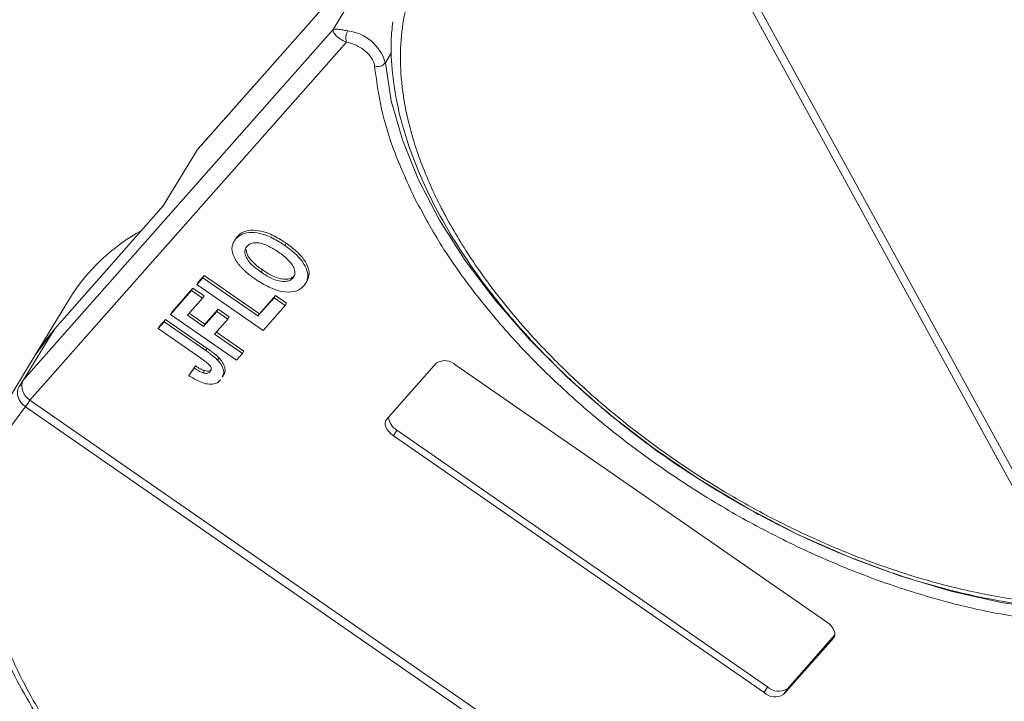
# Model space of a CAD drawing. Header units: millimetres. Extents: x -797 to 677, y 79 to 1112.
# Tile 44 of 75: x -20 to 34, y 957 to 994. Entities that reach past the tile are written whole.
import ezdxf

# ---------------------------------------------------------------- set-up
doc = ezdxf.new("R2010")
doc.units = ezdxf.units.MM

msp = doc.modelspace()

# ---------------------------------------------------------------- linework, layer by layer
at = {"color": 7, "linetype": 'Continuous', "lineweight": 15}
for p, q in [((-9.908, 986.578), (6.943, 1005.652)), ((6.974, 1005.694), (-9.877, 986.62)), ((15.956, 1002.957), (38.372, 961.985)), ((37.99, 961.776), (15.574, 1002.748)), ((-0.849, 995.877), (-2.529, 993.115)), ((-2.529, 993.115), (-19.38, 974.041)), ((-19.033, 972.928), (-1.802, 992.432)), ((0.316, 991.307), (0.66, 991.874)), ((-9.97, 986.494), (-11.81, 983.47)), ((-11.775, 983.509), (-9.908, 986.578)), ((-9.97, 986.494), (-9.908, 986.578)), ((-9.908, 986.578), (-9.877, 986.62)), ((-17.7, 976.803), (-11.775, 983.509)), ((-7.935, 981.556), (-7.943, 981.544)), ((-7.868, 981.666), (-7.897, 981.619)), ((-7.741, 981.847), (-7.816, 981.725)), ((-5.08, 981.478), (-5.155, 981.355)), ((-6.447, 979.905), (-6.373, 980.028)), ((-9.947, 979.229), (-9.62, 979.599)), ((-9.872, 979.352), (-9.947, 979.229)), ((-9.872, 979.352), (-9.545, 979.722)), ((-9.545, 979.722), (-9.62, 979.599)), ((-9.62, 979.599), (-6.617, 977.517)), ((-9.545, 979.722), (-6.542, 977.64)), ((-4.642, 979.706), (-4.717, 979.584)), ((-3.957, 979.421), (-3.882, 979.544)), ((-11.385, 977.601), (-10.23, 978.908)), ((-11.31, 977.724), (-10.155, 979.031)), ((-10.155, 979.031), (-10.23, 978.908)), ((-10.23, 978.908), (-9.629, 978.492)), ((-10.155, 979.031), (-9.555, 978.615)), ((-6.343, 976.731), (-9.947, 979.229)), ((-16.874, 978.46), (-18.742, 975.391)), ((-9.629, 978.492), (-10.457, 977.555)), ((-9.555, 978.615), (-9.629, 978.492)), ((-6.617, 977.517), (-5.745, 978.504)), ((-6.542, 977.64), (-5.671, 978.626)), ((-5.671, 978.626), (-5.745, 978.504)), ((-5.745, 978.504), (-5.145, 978.087)), ((-5.671, 978.626), (-5.07, 978.21)), ((-9.58, 976.946), (-8.861, 977.76)), ((-9.505, 977.069), (-8.786, 977.883)), ((-8.786, 977.883), (-8.861, 977.76)), ((-8.861, 977.76), (-8.26, 977.344)), ((-8.786, 977.883), (-8.185, 977.466)), ((-5.145, 978.087), (-6.343, 976.731)), ((-5.145, 978.087), (-5.07, 978.21)), ((-12.06, 976.836), (-11.733, 977.206)), ((-11.986, 976.959), (-11.659, 977.329)), ((-11.659, 977.329), (-11.733, 977.206)), ((-11.733, 977.206), (-9.462, 975.631)), ((-11.659, 977.329), (-9.387, 975.754)), ((-11.31, 977.724), (-11.385, 977.601)), ((-7.782, 975.103), (-11.385, 977.601)), ((-10.457, 977.555), (-9.58, 976.946)), ((-10.362, 977.663), (-9.505, 977.069)), ((-8.26, 977.344), (-8.979, 976.53)), ((-8.185, 977.466), (-8.26, 977.344)), ((-6.542, 977.64), (-6.617, 977.517)), ((-19.38, 974.041), (-17.7, 976.803)), ((-18.742, 975.391), (-17.7, 976.803)), ((-11.986, 976.959), (-12.06, 976.836)), ((-9.728, 975.219), (-12.06, 976.836)), ((-9.505, 977.069), (-9.58, 976.946)), ((-8.979, 976.53), (-7.455, 975.473)), ((-8.883, 976.638), (-7.38, 975.596)), ((-9.387, 975.754), (-9.462, 975.631)), ((-7.455, 975.473), (-7.38, 975.596)), ((-18.742, 975.391), (-20.553, 972.414)), ((-8.739, 975.237), (-8.814, 975.115)), ((-7.455, 975.473), (-7.782, 975.103)), ((-10.094, 974.678), (-10.375, 974.276)), ((-10.3, 974.398), (-10.019, 974.8)), ((-10.019, 974.8), (-10.094, 974.678)), ((-9.527, 974.54), (-9.601, 974.417)), ((0.377, 971.88), (3.097, 974.959)), ((4.157, 974.844), (24.336, 960.855)), ((-19.59, 973.736), (-19.38, 974.041)), ((-10.3, 974.398), (-10.375, 974.276)), ((-8.545, 974.184), (-8.471, 974.306)), ((-19.032, 972.927), (27.809, 940.455)), ((-19.281, 972.577), (-19.284, 972.579)), ((27.559, 940.105), (-19.281, 972.577)), ((0.945, 971.303), (0.758, 970.996)), ((0.945, 971.303), (21.123, 957.314)), ((20.936, 957.007), (0.758, 970.996)), ((22.184, 957.199), (24.791, 960.151)), ((24.771, 960.06), (24.717, 959.971)), ((24.717, 959.971), (21.997, 956.892)), ((21.123, 957.314), (20.936, 957.007)), ((22.184, 957.199), (21.997, 956.892))]:
    msp.add_line(p, q, dxfattribs=at)
at = {"color": 7, "linetype": 'Continuous', "lineweight": 15, "flags": 128}
for points in [[(36.504, 961.516), (33.838, 961.912), (31.104, 962.528), (28.331, 963.358), (25.546, 964.393), (22.781, 965.622), (20.065, 967.033), (17.425, 968.61), (14.89, 970.336), (12.486, 972.194), (10.24, 974.164), (8.175, 976.225), (6.312, 978.355), (4.671, 980.531), (3.27, 982.732), (2.123, 984.933), (1.243, 987.111), (0.638, 989.243), (0.316, 991.307)], [(-18.742, 975.391), (-18.28, 976.082), (-17.7, 976.803)], [(0.758, 970.996), (0.624, 971.101), (0.508, 971.217), (0.415, 971.338), (0.348, 971.462), (0.31, 971.582), (0.302, 971.695), (0.325, 971.796), (0.377, 971.88)], [(24.336, 960.855), (24.47, 960.75), (24.586, 960.635), (24.679, 960.513), (24.746, 960.389), (24.784, 960.269), (24.792, 960.156), (24.769, 960.055), (24.717, 959.971)]]:
    msp.add_lwpolyline(points, dxfattribs=at)
at = {"color": 7, "linetype": 'Continuous', "lineweight": 15}
for centre, radius, start, end in [((-1.039, 992.654), 0.794, 150.2121, 196.251), ((-2.023, 990.633), 2.434, 16.0927, 83.058), ((-0.101, 991.617), 0.519, 251.1487, 323.3562), ((-7.806, 972.822), 10.678, 118.8028, 148.1304), ((3.552, 974.205), 0.88, 46.5281, 121.1139), ((-19.621, 973.48), 0.258, 54.61, 83.1615), ((-21.564, 974.48), 2.969, 320.1892, 328.4863), ((-21.518, 974.439), 2.91, 320.2234, 328.6895), ((1.382, 972.085), 0.896, 185.0002, 240.8046), ((21.542, 957.646), 0.88, 226.5281, 301.1139), ((21.729, 957.953), 0.88, 226.5281, 301.1139)]:
    msp.add_arc(centre, radius, start, end, dxfattribs=at)
for points, knots in [([(37.99, 961.776), (37.026, 961.835), (35.069, 961.956), (31.923, 962.535), (28.89, 963.355), (26.046, 964.358), (23.438, 965.462), (20.847, 966.747), (17.46, 968.687), (14.263, 970.917), (11.37, 973.349), (9.193, 975.424), (7.089, 977.748), (5.177, 980.28), (3.631, 982.793), (2.432, 985.298), (1.586, 987.806), (1.168, 990.092), (1.103, 992.117), (1.306, 993.882), (1.774, 995.541), (2.756, 997.579), (4.249, 999.304), (6.188, 1000.655), (7.993, 1001.552), (10.194, 1002.251), (12.779, 1002.699), (14.652, 1002.732), (15.574, 1002.748)], [0, 0, 0, 0, 0.038862, 0.078912, 0.1200677, 0.1522272, 0.1843815, 0.2172151, 0.2500433, 0.3156185, 0.347778, 0.3799323, 0.4210926, 0.4611415, 0.5, 0.5388632, 0.578912, 0.6200677, 0.6522272, 0.6843815, 0.7172151, 0.7500433, 0.8156185, 0.847778, 0.8799323, 0.9210926, 0.9611404, 1, 1, 1, 1]), ([(0.724, 993.533), (0.686, 993.196), (0.587, 992.292), (0.677, 990.74), (0.968, 988.901), (1.486, 987.018), (2.213, 985.111), (3.143, 983.194), (4.264, 981.284), (5.564, 979.397), (7.025, 977.551), (8.625, 975.769), (10.325, 974.081), (12.066, 972.529), (13.668, 971.234), (15.152, 970.129), (16.653, 969.082), (17.756, 968.393), (18.366, 968.011)], [0, 0, 0, 0, 0.04157, 0.111425, 0.181343, 0.251234, 0.321027, 0.390661, 0.460062, 0.529153, 0.597797, 0.665722, 0.732344, 0.796145, 0.855223, 0.897404, 0.943271, 1, 1, 1, 1]), ([(-1.802, 992.432), (-1.916, 992.484), (-2.159, 992.594), (-2.396, 992.803), (-2.53, 992.992), (-2.53, 993.074), (-2.529, 993.115)], [0, 0, 0, 0, 0.23435, 0.498195, 0.748869, 1, 1, 1, 1]), ([(-2.529, 993.115), (-2.459, 993.132), (-2.35, 993.158), (-2.037, 993.101), (-1.825, 993.065), (-1.729, 993.049)], [0, 0, 0, 0, 0.4984129, 0.772928, 1, 1, 1, 1]), ([(-0.269, 991.126), (-0.283, 991.204), (-0.313, 991.363), (-0.462, 991.62), (-0.675, 991.869), (-0.861, 992.01), (-0.951, 992.079)], [0, 0, 0, 0, 0.2455128, 0.5, 0.7544872, 1, 1, 1, 1]), ([(1.949, 983.864), (1.557, 984.708), (0.782, 986.375), (0.04, 988.816), (-0.166, 990.356), (-0.269, 991.126)], [0, 0, 0, 0, 0.3386059, 0.6692921, 1, 1, 1, 1]), ([(36.452, 960.896), (35.456, 961.03), (33.465, 961.296), (30.338, 962.055), (27.146, 963.073), (23.918, 964.374), (20.737, 965.923), (17.674, 967.682), (14.769, 969.619), (12.049, 971.708), (9.524, 973.937), (7.21, 976.296), (5.146, 978.761), (3.338, 981.304), (2.412, 983.011), (1.949, 983.864)], [0, 0, 0, 0, 0.07578, 0.151564, 0.229159, 0.30729, 0.385421, 0.463015, 0.538792, 0.614579, 0.690356, 0.766144, 0.843738, 0.921869, 1, 1, 1, 1]), ([(-7.816, 981.725), (-7.768, 981.774), (-7.62, 981.922), (-7.258, 982.077), (-6.697, 982.071), (-6.041, 981.883), (-5.528, 981.608), (-5.227, 981.404), (-5.155, 981.355)], [0, 0, 0, 0, 0.101398, 0.306996, 0.506144, 0.685262, 0.924557, 1, 1, 1, 1]), ([(-7.741, 981.847), (-7.693, 981.896), (-7.546, 982.045), (-7.183, 982.2), (-6.622, 982.194), (-5.967, 982.005), (-5.453, 981.731), (-5.152, 981.527), (-5.08, 981.478)], [0, 0, 0, 0, 0.101398, 0.306996, 0.506144, 0.685262, 0.924557, 1, 1, 1, 1]), ([(-8.033, 981.221), (-8.03, 981.257), (-8.023, 981.33), (-7.996, 981.425), (-7.962, 981.51), (-7.92, 981.586), (-7.873, 981.658), (-7.835, 981.702), (-7.816, 981.725)], [0, 0, 0, 0, 0.185429, 0.37219, 0.527708, 0.683877, 0.841678, 1, 1, 1, 1]), ([(-7.867, 981.666), (-7.86, 981.68), (-7.839, 981.72), (-7.798, 981.781), (-7.76, 981.825), (-7.741, 981.847)], [0, 0, 0, 0, 0.214634, 0.60667, 1, 1, 1, 1]), ([(-7.212, 981.313), (-7.16, 981.36), (-7.056, 981.456), (-6.804, 981.519), (-6.491, 981.495), (-6.077, 981.356), (-5.746, 981.166), (-5.539, 981.025), (-5.499, 980.997)], [0, 0, 0, 0, 0.160292, 0.321922, 0.490761, 0.657569, 0.933883, 1, 1, 1, 1]), ([(-7.591, 980.24), (-7.657, 980.323), (-7.789, 980.489), (-7.962, 980.806), (-8.036, 981.056), (-8.033, 981.203), (-8.033, 981.221)], [0, 0, 0, 0, 0.250896, 0.502166, 0.940512, 1, 1, 1, 1]), ([(-6.447, 979.905), (-6.542, 979.973), (-6.782, 980.145), (-7.086, 980.43), (-7.288, 980.747), (-7.35, 981.012), (-7.302, 981.197), (-7.235, 981.283), (-7.212, 981.313)], [0, 0, 0, 0, 0.158617, 0.400864, 0.573059, 0.745486, 0.912985, 1, 1, 1, 1]), ([(-6.373, 980.028), (-6.468, 980.096), (-6.707, 980.268), (-7.009, 980.552), (-7.219, 980.871), (-7.243, 981.044), (-7.256, 981.13)], [0, 0, 0, 0, 0.21277, 0.537722, 0.768706, 1, 1, 1, 1]), ([(-5.499, 980.997), (-5.404, 980.929), (-5.138, 980.737), (-4.809, 980.422), (-4.624, 980.079), (-4.586, 979.819), (-4.651, 979.665), (-4.706, 979.596), (-4.717, 979.584)], [0, 0, 0, 0, 0.15859, 0.447239, 0.620381, 0.793575, 0.961295, 1, 1, 1, 1]), ([(-5.155, 981.355), (-5.06, 981.287), (-4.773, 981.082), (-4.36, 980.708), (-4.016, 980.227), (-3.875, 979.773), (-3.93, 979.414), (-4.06, 979.242), (-4.116, 979.168)], [0, 0, 0, 0, 0.101888, 0.307343, 0.492963, 0.678647, 0.860791, 1, 1, 1, 1]), ([(-5.08, 981.478), (-4.985, 981.41), (-4.699, 981.205), (-4.285, 980.83), (-3.944, 980.351), (-3.794, 979.899), (-3.857, 979.661), (-3.887, 979.546)], [0, 0, 0, 0, 0.119825, 0.361448, 0.579744, 0.798116, 1, 1, 1, 1]), ([(-6.751, 979.519), (-6.798, 979.552), (-6.894, 979.619), (-7.038, 979.728), (-7.184, 979.844), (-7.328, 979.97), (-7.467, 980.101), (-7.549, 980.193), (-7.591, 980.24)], [0, 0, 0, 0, 0.15395, 0.308181, 0.478699, 0.649961, 0.824203, 1, 1, 1, 1]), ([(-4.717, 979.584), (-4.769, 979.536), (-4.875, 979.442), (-5.135, 979.386), (-5.461, 979.412), (-5.901, 979.562), (-6.231, 979.757), (-6.427, 979.891), (-6.447, 979.905)], [0, 0, 0, 0, 0.15971, 0.320429, 0.491074, 0.67705, 0.96629, 1, 1, 1, 1]), ([(-4.642, 979.706), (-4.695, 979.659), (-4.8, 979.564), (-5.06, 979.508), (-5.386, 979.534), (-5.826, 979.685), (-6.156, 979.88), (-6.352, 980.014), (-6.373, 980.028)], [0, 0, 0, 0, 0.15971, 0.320429, 0.491074, 0.67705, 0.96629, 1, 1, 1, 1]), ([(-4.116, 979.168), (-4.164, 979.119), (-4.311, 978.97), (-4.673, 978.811), (-5.237, 978.816), (-5.893, 979.008), (-6.394, 979.278), (-6.686, 979.475), (-6.751, 979.519)], [0, 0, 0, 0, 0.102171, 0.30922, 0.51365, 0.692275, 0.932413, 1, 1, 1, 1]), ([(-9.462, 975.631), (-9.414, 975.598), (-9.318, 975.531), (-9.192, 975.438), (-9.082, 975.353), (-8.99, 975.276), (-8.897, 975.198), (-8.842, 975.142), (-8.814, 975.115)], [0, 0, 0, 0, 0.20827, 0.416707, 0.561481, 0.706573, 0.852825, 1, 1, 1, 1]), ([(-9.387, 975.754), (-9.339, 975.721), (-9.244, 975.653), (-9.117, 975.56), (-9.007, 975.476), (-8.915, 975.399), (-8.823, 975.321), (-8.767, 975.265), (-8.739, 975.237)], [0, 0, 0, 0, 0.20827, 0.416707, 0.561481, 0.706573, 0.852825, 1, 1, 1, 1]), ([(-9.728, 975.219), (-9.633, 975.152), (-9.468, 975.035), (-9.284, 974.876), (-9.185, 974.752), (-9.156, 974.658), (-9.165, 974.561), (-9.204, 974.509), (-9.228, 974.477)], [0, 0, 0, 0, 0.292027, 0.504854, 0.613905, 0.723685, 0.829816, 1, 1, 1, 1]), ([(-8.814, 975.115), (-8.743, 975.032), (-8.6, 974.865), (-8.487, 974.599), (-8.46, 974.359), (-8.535, 974.245), (-8.567, 974.196)], [0, 0, 0, 0, 0.2516566, 0.5040366, 0.7864531, 1, 1, 1, 1]), ([(-8.739, 975.237), (-8.668, 975.154), (-8.525, 974.988), (-8.413, 974.721), (-8.385, 974.481), (-8.46, 974.368), (-8.492, 974.319)], [0, 0, 0, 0, 0.251657, 0.504037, 0.786453, 1, 1, 1, 1]), ([(-9.601, 974.417), (-9.635, 974.428), (-9.702, 974.451), (-9.793, 974.497), (-9.876, 974.542), (-9.949, 974.586), (-10.022, 974.631), (-10.07, 974.662), (-10.094, 974.678)], [0, 0, 0, 0, 0.193806, 0.393127, 0.544069, 0.695412, 0.847613, 1, 1, 1, 1]), ([(-10.019, 974.8), (-9.995, 974.784), (-9.946, 974.752), (-9.869, 974.705), (-9.788, 974.658), (-9.704, 974.612), (-9.617, 974.57), (-9.557, 974.55), (-9.527, 974.54)], [0, 0, 0, 0, 0.155996, 0.312125, 0.480895, 0.650212, 0.823248, 1, 1, 1, 1]), ([(-9.527, 974.54), (-9.474, 974.528), (-9.373, 974.506), (-9.25, 974.526), (-9.186, 974.565), (-9.159, 974.594), (-9.153, 974.6)], [0, 0, 0, 0, 0.3303982, 0.6247668, 0.9173609, 1, 1, 1, 1]), ([(-8.648, 974.037), (-8.698, 973.989), (-8.811, 973.878), (-9.08, 973.785), (-9.437, 973.809), (-9.889, 973.965), (-10.184, 974.153), (-10.375, 974.276)], [0, 0, 0, 0, 0.155292, 0.353145, 0.543243, 0.704067, 1, 1, 1, 1]), ([(-9.228, 974.477), (-9.243, 974.462), (-9.274, 974.431), (-9.334, 974.405), (-9.399, 974.391), (-9.463, 974.391), (-9.531, 974.399), (-9.578, 974.411), (-9.601, 974.417)], [0, 0, 0, 0, 0.202387, 0.410907, 0.557829, 0.709472, 0.853224, 1, 1, 1, 1]), ([(-19.284, 972.579), (-19.346, 972.629), (-19.46, 972.719), (-19.598, 972.905), (-19.683, 973.093), (-19.717, 973.283), (-19.709, 973.449), (-19.668, 973.602), (-19.614, 973.694), (-19.59, 973.736)], [0, 0, 0, 0, 0.172016, 0.3127556, 0.4995985, 0.630391, 0.7580256, 0.8892284, 1, 1, 1, 1]), ([(-19.471, 973.69), (-19.461, 973.601), (-19.44, 973.423), (-19.296, 973.165), (-19.143, 973.007), (-19.048, 972.939), (-19.033, 972.928)], [0, 0, 0, 0, 0.313335, 0.626691, 0.940048, 1, 1, 1, 1]), ([(-19.033, 972.928), (-19.033, 972.928), (-19.033, 972.928), (-19.032, 972.927), (-19.032, 972.927), (-19.032, 972.927)], [0, 0, 0, 0, 0.3846993, 0.6923496, 1, 1, 1, 1]), ([(27.559, 940.105), (27.069, 939.63), (26.075, 938.666), (24.132, 937.537), (22.025, 936.738), (19.84, 936.245), (17.67, 935.996), (15.346, 935.956), (12.076, 936.189), (8.631, 936.847), (5.143, 937.899), (2.3, 938.958), (-0.733, 940.333), (-3.867, 942.045), (-6.817, 943.94), (-9.604, 946.022), (-12.232, 948.305), (-14.468, 950.583), (-16.312, 952.773), (-17.801, 954.828), (-19.074, 956.914), (-20.455, 959.706), (-21.324, 962.439), (-21.656, 965.012), (-21.642, 967.01), (-21.272, 969.014), (-20.502, 970.955), (-19.684, 972.042), (-19.281, 972.577)], [0, 0, 0, 0, 0.038862, 0.078912, 0.120068, 0.152227, 0.184382, 0.217215, 0.250043, 0.315618, 0.347778, 0.379932, 0.421093, 0.461142, 0.5, 0.538863, 0.578912, 0.620068, 0.652227, 0.684382, 0.717215, 0.750043, 0.815618, 0.847778, 0.879932, 0.921093, 0.96114, 1, 1, 1, 1]), ([(-21.173, 971.153), (-21.33, 970.793), (-21.705, 969.937), (-22.024, 968.452), (-22.181, 966.746), (-22.104, 964.962), (-21.806, 963.121), (-21.29, 961.238), (-20.562, 959.331), (-19.633, 957.414), (-18.511, 955.504), (-17.212, 953.617), (-15.751, 951.771), (-14.151, 949.989), (-12.45, 948.301), (-10.71, 946.749), (-9.108, 945.454), (-7.624, 944.349), (-6.123, 943.302), (-5.02, 942.613), (-4.41, 942.231)], [0, 0, 0, 0, 0.0439737, 0.1045045, 0.1652134, 0.2260566, 0.2869551, 0.3478301, 0.4086191, 0.4692697, 0.5297172, 0.5898957, 0.6496838, 0.7088463, 0.7668735, 0.8224437, 0.8739002, 0.9106398, 0.9505895, 1, 1, 1, 1]), ([(18.366, 968.011), (19.214, 967.514), (20.403, 966.816), (22.202, 965.892), (23.746, 965.155), (25.6, 964.364), (27.55, 963.63), (29.583, 962.974), (31.659, 962.42), (33.752, 961.98), (35.827, 961.682), (37.363, 961.529), (38.179, 961.524), (38.337, 961.523)], [0, 0, 0, 0, 0.130517, 0.183018, 0.269988, 0.35985, 0.455797, 0.555409, 0.657717, 0.761961, 0.867622, 0.974343, 1, 1, 1, 1])]:
    msp.add_open_spline(points, degree=3, knots=knots, dxfattribs=at)
for points in [[(-0.951, 992.079), (-1.09, 992.165), (-1.368, 992.335), (-1.657, 992.4), (-1.802, 992.432)], [(-19.38, 974.041), (-19.407, 973.988), (-19.462, 973.881), (-19.468, 973.754), (-19.471, 973.69)]]:
    msp.add_open_spline(points, degree=3, dxfattribs=at)

doc.saveas('drawing.dxf')
